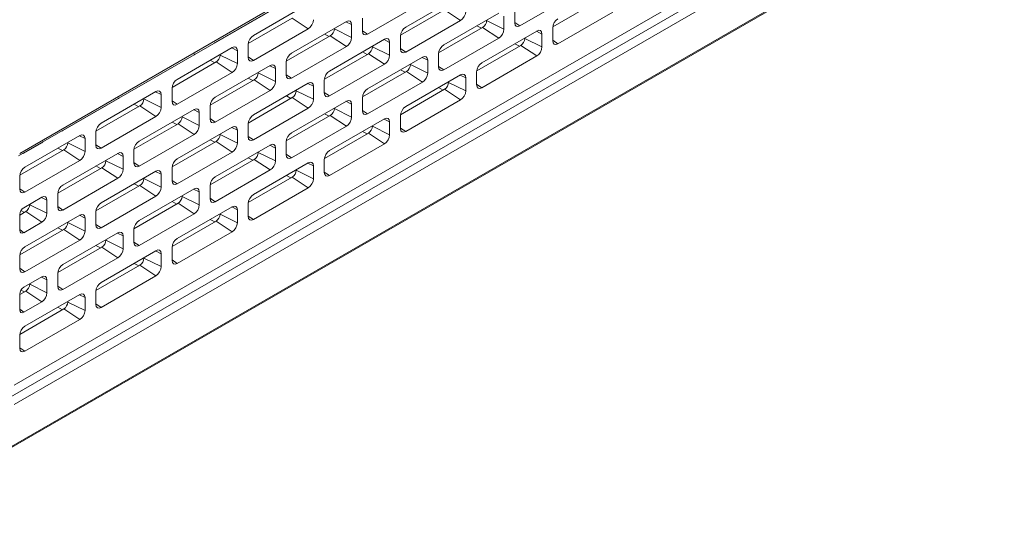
# Model space of a CAD drawing. Header units: millimetres. Extents: x 11 to 1665, y 44 to 957.
# Tile 45 of 69: x 1368 to 1455, y 384 to 429. Entities that reach past the tile are written whole.
import ezdxf

# ---------------------------------------------------------------- set-up
doc = ezdxf.new("R2010")
doc.units = ezdxf.units.MM
doc.header["$MEASUREMENT"] = 0
doc.layers.get('0').update_dxf_attribs({"lineweight": 25})

msp = doc.modelspace()

# ---------------------------------------------------------------- linework, layer by layer
at = {"color": 0, "linetype": 'Continuous', "lineweight": 0, "extrusion": (-5.55112e-17, 0.816497, 0.57735)}
for p, q in [((1356.235, 384.405), (1663.827, 561.993)), ((1356.297, 384.542), (1663.889, 562.13)), ((1366.904, 395.069), (1651.868, 559.593)), ((1652.575, 559.142), (1367.611, 394.618)), ((1367.611, 396.337), (1602.724, 532.079)), ((1367.985, 416.569), (1406.911, 439.043)), ((1368.088, 416.798), (1407.015, 439.272)), ((1412.212, 428.046), (1417.056, 430.842)), ((1393.544, 430.005), (1388.701, 427.209)), ((1398.777, 427.311), (1403.621, 430.107)), ((1406.979, 430.74), (1402.136, 427.943)), ((1415.117, 427.967), (1419, 430.209)), ((1385.342, 426.576), (1390.186, 429.372)), ((1401.681, 427.232), (1405.565, 429.474)), ((1410.338, 429.168), (1405.494, 426.372)), ((1405.565, 429.474), (1406.979, 428.535)), ((1411.752, 429.454), (1411.752, 428.311)), ((1415.571, 426.474), (1420.414, 429.27)), ((1388.246, 426.497), (1392.13, 428.74)), ((1396.903, 428.433), (1392.059, 425.637)), ((1392.13, 428.74), (1393.544, 427.801)), ((1396.869, 428.413), (1397.363, 428.168)), ((1398.317, 428.719), (1398.317, 427.576)), ((1402.136, 425.739), (1406.979, 428.535)), ((1409.277, 428.515), (1409.277, 428.556)), ((1409.277, 428.515), (1410.798, 427.76)), ((1410.798, 427.76), (1410.798, 428.903)), ((1411.752, 428.351), (1412.212, 428.046)), ((1388.701, 425.004), (1393.544, 427.801)), ((1394.968, 427.316), (1395.377, 427.103)), ((1395.842, 427.78), (1395.842, 427.821)), ((1395.842, 427.78), (1397.363, 427.025)), ((1397.363, 427.025), (1397.363, 428.168)), ((1398.317, 427.616), (1398.777, 427.311)), ((1405.04, 425.66), (1408.924, 427.903)), ((1408.403, 428.051), (1408.812, 427.838)), ((1413.697, 427.596), (1408.853, 424.8)), ((1408.924, 427.903), (1410.338, 426.964)), ((1413.662, 427.577), (1414.156, 427.331)), ((1414.156, 426.188), (1414.156, 427.331)), ((1415.111, 427.882), (1415.111, 426.739)), ((1385.33, 426.583), (1385.342, 426.576)), ((1391.605, 424.926), (1395.489, 427.168)), ((1400.262, 426.862), (1395.418, 424.065)), ((1395.489, 427.168), (1396.903, 426.229)), ((1400.227, 426.842), (1400.721, 426.596)), ((1400.721, 425.453), (1400.721, 426.596)), ((1401.676, 427.147), (1401.676, 426.004)), ((1405.494, 424.167), (1410.338, 426.964)), ((1411.762, 426.479), (1412.171, 426.266)), ((1412.636, 426.943), (1412.636, 426.984)), ((1412.636, 426.943), (1414.156, 426.188)), ((1415.111, 426.779), (1415.571, 426.474)), ((1386.827, 426.127), (1381.983, 423.33)), ((1386.792, 426.107), (1387.286, 425.861)), ((1387.286, 424.718), (1387.286, 425.861)), ((1388.241, 426.413), (1388.241, 425.269)), ((1392.059, 423.432), (1396.903, 426.229)), ((1394.964, 423.354), (1398.848, 425.596)), ((1398.327, 425.744), (1398.736, 425.532)), ((1398.848, 425.596), (1400.262, 424.657)), ((1399.201, 426.208), (1399.201, 426.249)), ((1399.201, 426.208), (1400.721, 425.453)), ((1401.676, 426.044), (1402.136, 425.739)), ((1405.035, 425.576), (1405.035, 424.433)), ((1408.399, 424.089), (1412.283, 426.331)), ((1412.283, 426.331), (1413.697, 425.392)), ((1378.624, 422.697), (1383.468, 425.494)), ((1381.529, 422.619), (1385.413, 424.861)), ((1383.457, 425.502), (1383.468, 425.494)), ((1384.892, 425.009), (1385.301, 424.797)), ((1385.413, 424.861), (1386.827, 423.922)), ((1385.766, 425.474), (1385.766, 425.514)), ((1385.766, 425.474), (1387.286, 424.718)), ((1388.241, 425.309), (1388.701, 425.004)), ((1391.6, 424.841), (1391.6, 423.698)), ((1403.621, 425.29), (1398.777, 422.493)), ((1403.586, 425.27), (1404.08, 425.024)), ((1404.08, 423.881), (1404.08, 425.024)), ((1408.853, 422.595), (1413.697, 425.392)), ((1381.983, 421.126), (1386.827, 423.922)), ((1390.186, 424.555), (1385.342, 421.758)), ((1389.125, 423.902), (1389.125, 423.943)), ((1389.125, 423.902), (1390.645, 423.147)), ((1390.151, 424.535), (1390.645, 424.29)), ((1390.645, 423.147), (1390.645, 424.29)), ((1395.418, 421.861), (1400.262, 424.657)), ((1398.323, 421.782), (1402.206, 424.024)), ((1401.685, 424.173), (1402.095, 423.96)), ((1402.206, 424.024), (1403.621, 423.085)), ((1402.56, 424.637), (1402.56, 424.677)), ((1402.56, 424.637), (1404.08, 423.881)), ((1405.035, 424.472), (1405.494, 424.167)), ((1408.394, 424.004), (1408.394, 422.861)), ((1384.888, 421.047), (1388.771, 423.289)), ((1388.25, 423.438), (1388.66, 423.225)), ((1393.544, 422.983), (1388.701, 420.187)), ((1388.771, 423.289), (1390.186, 422.35)), ((1391.6, 423.737), (1392.059, 423.432)), ((1393.51, 422.963), (1394.004, 422.718)), ((1394.958, 423.269), (1394.958, 422.126)), ((1398.777, 420.289), (1403.621, 423.085)), ((1406.979, 423.718), (1402.136, 420.922)), ((1405.919, 423.065), (1405.919, 423.106)), ((1405.919, 423.065), (1407.439, 422.31)), ((1406.945, 423.698), (1407.439, 423.453)), ((1407.439, 422.31), (1407.439, 423.453)), ((1380.109, 422.248), (1375.266, 419.452)), ((1378.613, 422.705), (1378.624, 422.697)), ((1380.075, 422.228), (1380.569, 421.983)), ((1381.523, 422.534), (1381.523, 421.391)), ((1385.342, 419.554), (1390.186, 422.35)), ((1392.484, 422.33), (1392.484, 422.371)), ((1392.484, 422.33), (1394.004, 421.575)), ((1394.004, 421.575), (1394.004, 422.718)), ((1394.958, 422.166), (1395.418, 421.861)), ((1401.681, 420.21), (1405.565, 422.453)), ((1405.044, 422.601), (1405.453, 422.388)), ((1405.565, 422.453), (1406.979, 421.514)), ((1408.394, 422.901), (1408.853, 422.595)), ((1371.907, 418.819), (1376.75, 421.616)), ((1376.739, 421.623), (1376.75, 421.616)), ((1379.049, 421.595), (1379.049, 421.636)), ((1379.049, 421.595), (1380.569, 420.84)), ((1380.569, 420.84), (1380.569, 421.983)), ((1381.523, 421.431), (1381.983, 421.126)), ((1388.246, 419.475), (1392.13, 421.718)), ((1391.609, 421.866), (1392.018, 421.653)), ((1396.903, 421.411), (1392.059, 418.615)), ((1392.13, 421.718), (1393.544, 420.779)), ((1396.869, 421.392), (1397.363, 421.146)), ((1398.317, 421.697), (1398.317, 420.554)), ((1402.136, 418.717), (1406.979, 421.514)), ((1374.811, 418.741), (1378.695, 420.983)), ((1378.174, 421.131), (1378.583, 420.918)), ((1383.468, 420.677), (1378.624, 417.88)), ((1378.695, 420.983), (1380.109, 420.044)), ((1383.434, 420.657), (1383.928, 420.411)), ((1383.928, 419.268), (1383.928, 420.411)), ((1384.882, 420.962), (1384.882, 419.819)), ((1388.701, 417.982), (1393.544, 420.779)), ((1395.842, 420.758), (1395.842, 420.799)), ((1395.842, 420.758), (1397.363, 420.003)), ((1397.363, 420.003), (1397.363, 421.146)), ((1398.317, 420.594), (1398.777, 420.289)), ((1375.266, 417.247), (1380.109, 420.044)), ((1381.533, 419.559), (1381.942, 419.347)), ((1382.407, 420.023), (1382.407, 420.064)), ((1382.407, 420.023), (1383.928, 419.268)), ((1384.882, 419.859), (1385.342, 419.554)), ((1391.605, 417.904), (1395.489, 420.146)), ((1394.968, 420.294), (1395.377, 420.081)), ((1400.262, 419.84), (1395.418, 417.043)), ((1395.489, 420.146), (1396.903, 419.207)), ((1400.227, 419.82), (1400.721, 419.574)), ((1400.721, 418.431), (1400.721, 419.574)), ((1401.676, 420.125), (1401.676, 418.982)), ((1371.895, 418.827), (1371.907, 418.819)), ((1374.806, 418.656), (1374.806, 417.513)), ((1378.17, 417.169), (1382.054, 419.411)), ((1386.827, 419.105), (1381.983, 416.308)), ((1382.054, 419.411), (1383.468, 418.472)), ((1386.792, 419.085), (1387.286, 418.84)), ((1387.286, 417.696), (1387.286, 418.84)), ((1388.241, 419.391), (1388.241, 418.248)), ((1392.059, 416.41), (1396.903, 419.207)), ((1398.327, 418.722), (1398.736, 418.51)), ((1399.201, 419.187), (1399.201, 419.227)), ((1399.201, 419.187), (1400.721, 418.431)), ((1401.676, 419.022), (1402.136, 418.717)), ((1373.392, 418.37), (1368.548, 415.574)), ((1372.331, 417.717), (1372.331, 417.758)), ((1373.357, 418.35), (1373.851, 418.105)), ((1373.851, 416.962), (1373.851, 418.105)), ((1378.624, 415.676), (1383.468, 418.472)), ((1381.529, 415.597), (1385.413, 417.839)), ((1384.892, 417.988), (1385.301, 417.775)), ((1385.413, 417.839), (1386.827, 416.9)), ((1385.766, 418.452), (1385.766, 418.492)), ((1385.766, 418.452), (1387.286, 417.696)), ((1388.241, 418.287), (1388.701, 417.982)), ((1391.6, 417.819), (1391.6, 416.676)), ((1394.964, 416.332), (1398.848, 418.574)), ((1398.848, 418.574), (1400.262, 417.635)), ((1368.094, 414.862), (1371.978, 417.104)), ((1368.441, 416.818), (1370.033, 417.737)), ((1370.022, 417.745), (1370.033, 417.737)), ((1371.456, 417.253), (1371.866, 417.04)), ((1371.978, 417.104), (1373.392, 416.165)), ((1372.331, 417.717), (1373.851, 416.962)), ((1374.806, 417.553), (1375.266, 417.247)), ((1378.165, 417.084), (1378.165, 415.941)), ((1381.983, 414.104), (1386.827, 416.9)), ((1390.186, 417.533), (1385.342, 414.737)), ((1389.125, 416.88), (1389.125, 416.921)), ((1390.151, 417.513), (1390.645, 417.268)), ((1390.645, 416.125), (1390.645, 417.268)), ((1395.418, 414.839), (1400.262, 417.635)), ((1368.441, 416.818), (1368.43, 416.826)), ((1368.548, 413.369), (1373.392, 416.165)), ((1376.75, 416.798), (1371.907, 414.002)), ((1375.69, 416.145), (1375.69, 416.186)), ((1375.69, 416.145), (1377.21, 415.39)), ((1376.716, 416.778), (1377.21, 416.533)), ((1377.21, 415.39), (1377.21, 416.533)), ((1384.888, 414.025), (1388.771, 416.268)), ((1388.25, 416.416), (1388.66, 416.203)), ((1388.771, 416.268), (1390.186, 415.329)), ((1389.125, 416.88), (1390.645, 416.125)), ((1391.6, 416.716), (1392.059, 416.41)), ((1394.958, 416.247), (1394.958, 415.104)), ((1371.453, 413.29), (1375.336, 415.533)), ((1374.815, 415.681), (1375.225, 415.468)), ((1380.109, 415.227), (1375.266, 412.43)), ((1375.336, 415.533), (1376.75, 414.594)), ((1378.165, 415.981), (1378.624, 415.676)), ((1380.075, 415.207), (1380.569, 414.961)), ((1381.523, 415.512), (1381.523, 414.369)), ((1385.342, 412.532), (1390.186, 415.329)), ((1393.544, 415.961), (1388.701, 413.165)), ((1392.484, 415.308), (1392.484, 415.349)), ((1392.484, 415.308), (1394.004, 414.553)), ((1393.51, 415.941), (1394.004, 415.696)), ((1394.004, 414.553), (1394.004, 415.696)), ((1368.088, 414.777), (1368.088, 413.634)), ((1371.907, 411.797), (1376.75, 414.594)), ((1379.049, 414.573), (1379.049, 414.614)), ((1379.049, 414.573), (1380.569, 413.818)), ((1380.569, 413.818), (1380.569, 414.961)), ((1381.523, 414.409), (1381.983, 414.104)), ((1388.246, 412.454), (1392.13, 414.696)), ((1391.609, 414.844), (1392.018, 414.631)), ((1392.13, 414.696), (1393.544, 413.757)), ((1394.958, 415.144), (1395.418, 414.839)), ((1368.088, 413.674), (1368.548, 413.369)), ((1374.811, 411.719), (1378.695, 413.961)), ((1378.174, 414.109), (1378.583, 413.896)), ((1383.468, 413.655), (1378.624, 410.858)), ((1378.695, 413.961), (1380.109, 413.022)), ((1383.434, 413.635), (1383.928, 413.389)), ((1384.882, 413.941), (1384.882, 412.797)), ((1388.701, 410.96), (1393.544, 413.757)), ((1370.033, 412.92), (1368.441, 412.001)), ((1369.999, 412.9), (1370.493, 412.655)), ((1370.493, 411.511), (1370.493, 412.655)), ((1371.447, 413.206), (1371.447, 412.063)), ((1375.266, 410.225), (1380.109, 413.022)), ((1382.407, 413.002), (1382.407, 413.042)), ((1382.407, 413.002), (1383.928, 412.246)), ((1383.928, 412.246), (1383.928, 413.389)), ((1384.882, 412.837), (1385.342, 412.532)), ((1368.199, 411.75), (1368.507, 411.59)), ((1368.972, 412.267), (1368.972, 412.308)), ((1368.972, 412.267), (1370.493, 411.511)), ((1371.447, 412.102), (1371.907, 411.797)), ((1378.17, 410.147), (1382.054, 412.389)), ((1381.533, 412.537), (1381.942, 412.325)), ((1386.827, 412.083), (1381.983, 409.286)), ((1382.054, 412.389), (1383.468, 411.45)), ((1386.792, 412.063), (1387.286, 411.818)), ((1387.286, 410.675), (1387.286, 411.818)), ((1388.241, 412.369), (1388.241, 411.226)), ((1368.088, 411.348), (1368.619, 411.654)), ((1368.088, 410), (1368.088, 411.39)), ((1373.392, 411.348), (1368.548, 408.552)), ((1368.619, 411.654), (1370.033, 410.715)), ((1373.357, 411.328), (1373.851, 411.083)), ((1373.851, 409.94), (1373.851, 411.083)), ((1374.806, 411.634), (1374.806, 410.491)), ((1378.624, 408.654), (1383.468, 411.45)), ((1381.529, 408.575), (1385.413, 410.817)), ((1384.892, 410.966), (1385.301, 410.753)), ((1385.413, 410.817), (1386.827, 409.878)), ((1385.766, 411.43), (1385.766, 411.471)), ((1385.766, 411.43), (1387.286, 410.675)), ((1388.241, 411.265), (1388.701, 410.96)), ((1368.441, 409.796), (1368.088, 410.066)), ((1368.094, 407.84), (1371.978, 410.083)), ((1368.441, 409.796), (1370.033, 410.715)), ((1371.456, 410.231), (1371.866, 410.018)), ((1371.978, 410.083), (1373.392, 409.144)), ((1372.331, 410.695), (1372.331, 410.736)), ((1372.331, 410.695), (1373.851, 409.94)), ((1374.806, 410.531), (1375.266, 410.225)), ((1378.165, 410.062), (1378.165, 408.919)), ((1368.548, 406.347), (1373.392, 409.144)), ((1376.75, 409.776), (1371.907, 406.98)), ((1375.69, 409.123), (1375.69, 409.164)), ((1375.69, 409.123), (1377.21, 408.368)), ((1376.716, 409.756), (1377.21, 409.511)), ((1377.21, 408.368), (1377.21, 409.511)), ((1381.983, 407.082), (1386.827, 409.878)), ((1371.453, 406.269), (1375.336, 408.511)), ((1374.815, 408.659), (1375.225, 408.446)), ((1380.109, 408.205), (1375.266, 405.408)), ((1375.336, 408.511), (1376.75, 407.572)), ((1378.165, 408.959), (1378.624, 408.654)), ((1381.523, 408.49), (1381.523, 407.347)), ((1368.088, 407.756), (1368.088, 406.612)), ((1371.907, 404.775), (1376.75, 407.572)), ((1379.049, 407.551), (1379.049, 407.592)), ((1379.049, 407.551), (1380.569, 406.796)), ((1380.075, 408.185), (1380.569, 407.939)), ((1380.569, 406.796), (1380.569, 407.939)), ((1381.523, 407.387), (1381.983, 407.082)), ((1368.088, 406.652), (1368.548, 406.347)), ((1374.811, 404.697), (1378.695, 406.939)), ((1378.174, 407.087), (1378.583, 406.875)), ((1378.695, 406.939), (1380.109, 406)), ((1370.033, 405.898), (1368.441, 404.979)), ((1369.999, 405.878), (1370.493, 405.633)), ((1370.493, 404.49), (1370.493, 405.633)), ((1371.447, 406.184), (1371.447, 405.041)), ((1375.266, 403.204), (1380.109, 406)), ((1368.199, 404.728), (1368.507, 404.568)), ((1368.972, 405.245), (1368.972, 405.286)), ((1368.972, 405.245), (1370.493, 404.49)), ((1371.447, 405.081), (1371.907, 404.775)), ((1368.088, 404.326), (1368.619, 404.632)), ((1368.088, 402.978), (1368.088, 404.368)), ((1373.392, 404.326), (1368.548, 401.53)), ((1368.619, 404.632), (1370.033, 403.693)), ((1373.357, 404.306), (1373.851, 404.061)), ((1373.851, 402.918), (1373.851, 404.061)), ((1374.806, 404.612), (1374.806, 403.469)), ((1368.441, 402.774), (1368.088, 403.044)), ((1368.094, 400.819), (1371.978, 403.061)), ((1368.441, 402.774), (1370.033, 403.693)), ((1371.456, 403.209), (1371.866, 402.996)), ((1371.978, 403.061), (1373.392, 402.122)), ((1372.331, 403.673), (1372.331, 403.714)), ((1372.331, 403.673), (1373.851, 402.918)), ((1374.806, 403.509), (1375.266, 403.204)), ((1368.548, 399.325), (1373.392, 402.122)), ((1368.088, 400.734), (1368.088, 399.591)), ((1368.088, 399.63), (1368.548, 399.325))]:
    msp.add_line(p, q, dxfattribs=at)
at = {"color": 0, "linetype": 'Continuous', "lineweight": 0}
for centre, major_axis, start_param, end_param in [((1406.979, 429.066), (0.325, 0.563), -2.356194, -0.785398), ((1393.544, 428.331), (0.325, 0.563), -2.356194, -0.785398), ((1396.903, 427.903), (0.325, 0.563), -0.785398, 0.785398), ((1408.924, 428.311), (0.25, 0.433), -2.356194, -0.785398), ((1412.212, 428.576), (-0.325, -0.563), -0.785398, 0.785398), ((1415.571, 428.148), (-0.325, -0.563), -2.356194, -0.785398), ((1395.489, 427.576), (0.25, 0.433), -2.356194, -0.785398), ((1398.777, 427.841), (-0.325, -0.563), -0.785398, 0.785398), ((1402.136, 427.413), (-0.325, -0.563), -2.356194, -0.785398), ((1410.338, 427.494), (0.325, 0.563), -2.356194, -0.785398), ((1413.697, 427.066), (0.325, 0.563), -0.785398, 0.785398), ((1385.342, 427.107), (0.325, 0.563), -2.587934, -2.356194), ((1388.701, 426.678), (-0.325, -0.563), -2.356194, -0.785398), ((1396.903, 426.76), (0.325, 0.563), -2.356194, -0.785398), ((1400.262, 426.331), (0.325, 0.563), -0.785398, 0.785398), ((1412.283, 426.739), (0.25, 0.433), -2.356194, -0.785398), ((1415.571, 427.004), (-0.325, -0.563), -0.785398, 0.785398), ((1383.468, 426.025), (0.325, 0.563), -2.356194, -2.124455), ((1386.827, 425.596), (0.325, 0.563), -0.785398, 0.785398), ((1392.059, 425.106), (-0.325, -0.563), -2.356194, -0.785398), ((1398.848, 426.004), (0.25, 0.433), -2.356194, -0.785398), ((1402.136, 426.27), (-0.325, -0.563), -0.785398, 0.785398), ((1405.494, 425.841), (-0.325, -0.563), -2.356194, -0.785398), ((1413.697, 425.923), (0.325, 0.563), -2.356194, -0.785398), ((1385.413, 425.269), (0.25, 0.433), -2.356194, -0.785398), ((1386.827, 424.453), (0.325, 0.563), -2.356194, -0.785398), ((1388.701, 425.535), (-0.325, -0.563), -0.785398, 0.785398), ((1390.186, 424.024), (0.325, 0.563), -0.785398, 0.785398), ((1400.262, 425.188), (0.325, 0.563), -2.356194, -0.785398), ((1403.621, 424.759), (0.325, 0.563), -0.785398, 0.785398), ((1408.853, 424.269), (-0.325, -0.563), -2.356194, -0.785398), ((1388.771, 423.698), (0.25, 0.433), -2.356194, -0.785398), ((1395.418, 423.534), (-0.325, -0.563), -2.356194, -0.785398), ((1402.206, 424.433), (0.25, 0.433), -2.356194, -0.785398), ((1403.621, 423.616), (0.325, 0.563), -2.356194, -0.785398), ((1405.494, 424.698), (-0.325, -0.563), -0.785398, 0.785398), ((1406.979, 423.187), (0.325, 0.563), -0.785398, 0.785398), ((1381.983, 422.8), (-0.325, -0.563), -2.356194, -0.785398), ((1390.186, 422.881), (0.325, 0.563), -2.356194, -0.785398), ((1392.059, 423.963), (-0.325, -0.563), -0.785398, 0.785398), ((1393.544, 422.453), (0.325, 0.563), -0.785398, 0.785398), ((1405.565, 422.861), (0.25, 0.433), -2.356194, -0.785398), ((1378.624, 423.228), (0.325, 0.563), -2.587934, -2.356194), ((1380.109, 421.718), (0.325, 0.563), -0.785398, 0.785398), ((1392.13, 422.126), (0.25, 0.433), -2.356194, -0.785398), ((1395.418, 422.391), (-0.325, -0.563), -0.785398, 0.785398), ((1398.777, 421.963), (-0.325, -0.563), -2.356194, -0.785398), ((1406.979, 422.044), (0.325, 0.563), -2.356194, -0.785398), ((1408.853, 423.126), (-0.325, -0.563), -0.785398, 0.785398), ((1376.75, 422.146), (0.325, 0.563), -2.356194, -2.124455), ((1378.695, 421.391), (0.25, 0.433), -2.356194, -0.785398), ((1381.983, 421.656), (-0.325, -0.563), -0.785398, 0.785398), ((1385.342, 421.228), (-0.325, -0.563), -2.356194, -0.785398), ((1393.544, 421.309), (0.325, 0.563), -2.356194, -0.785398), ((1396.903, 420.881), (0.325, 0.563), -0.785398, 0.785398), ((1380.109, 420.575), (0.325, 0.563), -2.356194, -0.785398), ((1383.468, 420.146), (0.325, 0.563), -0.785398, 0.785398), ((1395.489, 420.554), (0.25, 0.433), -2.356194, -0.785398), ((1398.777, 420.82), (-0.325, -0.563), -0.785398, 0.785398), ((1402.136, 420.391), (-0.325, -0.563), -2.356194, -0.785398), ((1382.054, 419.819), (0.25, 0.433), -2.356194, -0.785398), ((1385.342, 420.085), (-0.325, -0.563), -0.785398, 0.785398), ((1388.701, 419.656), (-0.325, -0.563), -2.356194, -0.785398), ((1396.903, 419.738), (0.325, 0.563), -2.356194, -0.785398), ((1400.262, 419.309), (0.325, 0.563), -0.785398, 0.785398), ((1371.907, 419.35), (0.325, 0.563), -2.587934, -2.356194), ((1375.266, 418.921), (-0.325, -0.563), -2.356194, -0.785398), ((1383.468, 419.003), (0.325, 0.563), -2.356194, -0.785398), ((1386.827, 418.574), (0.325, 0.563), -0.785398, 0.785398), ((1398.848, 418.982), (0.25, 0.433), -2.356194, -0.785398), ((1402.136, 419.248), (-0.325, -0.563), -0.785398, 0.785398), ((1370.033, 418.268), (0.325, 0.563), -2.356194, -2.124455), ((1373.392, 417.839), (0.325, 0.563), -0.785398, 0.785398), ((1378.624, 417.349), (-0.325, -0.563), -2.356194, -0.785398), ((1385.413, 418.248), (0.25, 0.433), -2.356194, -0.785398), ((1388.701, 418.513), (-0.325, -0.563), -0.785398, 0.785398), ((1392.059, 418.084), (-0.325, -0.563), -2.356194, -0.785398), ((1400.262, 418.166), (0.325, 0.563), -2.356194, -0.785398), ((1371.978, 417.513), (0.25, 0.433), -2.356194, -0.785398), ((1373.392, 416.696), (0.325, 0.563), -2.356194, -0.785398), ((1375.266, 417.778), (-0.325, -0.563), -0.785398, 0.785398), ((1376.75, 416.268), (0.325, 0.563), -0.785398, 0.785398), ((1386.827, 417.431), (0.325, 0.563), -2.356194, -0.785398), ((1390.186, 417.002), (0.325, 0.563), -0.785398, 0.785398), ((1395.418, 416.512), (-0.325, -0.563), -2.356194, -0.785398), ((1375.336, 415.941), (0.25, 0.433), -2.356194, -0.785398), ((1381.983, 415.778), (-0.325, -0.563), -2.356194, -0.785398), ((1388.771, 416.676), (0.25, 0.433), -2.356194, -0.785398), ((1390.186, 415.859), (0.325, 0.563), -2.356194, -0.785398), ((1392.059, 416.941), (-0.325, -0.563), -0.785398, 0.785398), ((1393.544, 415.431), (0.325, 0.563), -0.785398, 0.785398), ((1368.548, 415.043), (-0.325, -0.563), -2.356194, -0.785398), ((1376.75, 415.124), (0.325, 0.563), -2.356194, -0.785398), ((1378.624, 416.206), (-0.325, -0.563), -0.785398, 0.785398), ((1380.109, 414.696), (0.325, 0.563), -0.785398, 0.785398), ((1392.13, 415.104), (0.25, 0.433), -2.356194, -0.785398), ((1378.695, 414.369), (0.25, 0.433), -2.356194, -0.785398), ((1381.983, 414.635), (-0.325, -0.563), -0.785398, 0.785398), ((1385.342, 414.206), (-0.325, -0.563), -2.356194, -0.785398), ((1393.544, 414.288), (0.325, 0.563), -2.356194, -0.785398), ((1395.418, 415.369), (-0.325, -0.563), -0.785398, 0.785398), ((1368.548, 413.9), (-0.325, -0.563), -0.785398, 0.785398), ((1371.907, 413.471), (-0.325, -0.563), -2.356194, -0.785398), ((1380.109, 413.553), (0.325, 0.563), -2.356194, -0.785398), ((1383.468, 413.124), (0.325, 0.563), -0.785398, 0.785398), ((1370.033, 412.389), (0.325, 0.563), -0.785398, 0.785398), ((1382.054, 412.797), (0.25, 0.433), -2.356194, -0.785398), ((1385.342, 413.063), (-0.325, -0.563), -0.785398, 0.785398), ((1388.701, 412.634), (-0.325, -0.563), -2.356194, -0.785398), ((1368.619, 412.063), (0.25, 0.433), -2.356194, -0.785398), ((1371.907, 412.328), (-0.325, -0.563), -0.785398, 0.785398), ((1375.266, 411.899), (-0.325, -0.563), -2.356194, -0.785398), ((1383.468, 411.981), (0.325, 0.563), -2.356194, -0.785398), ((1386.827, 411.552), (0.325, 0.563), -0.785398, 0.785398), ((1370.033, 411.246), (0.325, 0.563), -2.356194, -0.785398), ((1373.392, 410.817), (0.325, 0.563), -0.785398, 0.785398), ((1378.624, 410.328), (-0.325, -0.563), -2.356194, -0.785398), ((1385.413, 411.226), (0.25, 0.433), -2.356194, -0.785398), ((1388.701, 411.491), (-0.325, -0.563), -0.785398, 0.785398), ((1371.978, 410.491), (0.25, 0.433), -2.356194, -0.785398), ((1373.392, 409.674), (0.325, 0.563), -2.356194, -0.785398), ((1375.266, 410.756), (-0.325, -0.563), -0.785398, 0.785398), ((1386.827, 410.409), (0.325, 0.563), -2.356194, -0.785398), ((1375.336, 408.919), (0.25, 0.433), -2.356194, -0.785398), ((1376.75, 409.246), (0.325, 0.563), -0.785398, 0.785398), ((1381.983, 408.756), (-0.325, -0.563), -2.356194, -0.785398), ((1368.548, 408.021), (-0.325, -0.563), -2.356194, -0.785398), ((1376.75, 408.103), (0.325, 0.563), -2.356194, -0.785398), ((1378.624, 409.184), (-0.325, -0.563), -0.785398, 0.785398), ((1380.109, 407.674), (0.325, 0.563), -0.785398, 0.785398), ((1378.695, 407.347), (0.25, 0.433), -2.356194, -0.785398), ((1381.983, 407.613), (-0.325, -0.563), -0.785398, 0.785398), ((1368.548, 406.878), (-0.325, -0.563), -0.785398, 0.785398), ((1371.907, 406.449), (-0.325, -0.563), -2.356194, -0.785398), ((1380.109, 406.531), (0.325, 0.563), -2.356194, -0.785398), ((1370.033, 405.367), (0.325, 0.563), -0.785398, 0.785398), ((1368.619, 405.041), (0.25, 0.433), -2.356194, -0.785398), ((1371.907, 405.306), (-0.325, -0.563), -0.785398, 0.785398), ((1375.266, 404.877), (-0.325, -0.563), -2.356194, -0.785398), ((1370.033, 404.224), (0.325, 0.563), -2.356194, -0.785398), ((1373.392, 403.796), (0.325, 0.563), -0.785398, 0.785398), ((1371.978, 403.469), (0.25, 0.433), -2.356194, -0.785398), ((1375.266, 403.734), (-0.325, -0.563), -0.785398, 0.785398), ((1373.392, 402.652), (0.325, 0.563), -2.356194, -0.785398), ((1368.548, 400.999), (-0.325, -0.563), -2.356194, -0.785398), ((1368.548, 399.856), (-0.325, -0.563), -0.785398, 0.785398)]:
    msp.add_ellipse(centre, major_axis=major_axis, ratio=0.57735, start_param=start_param, end_param=end_param, dxfattribs=at)
at = {"color": 0, "linetype": 'Continuous', "lineweight": 0, "extrusion": (4.0637e-17, -1.51659e-16, -1)}
for centre, end_param in [((1368.443, 417.229), -0.518572), ((1368.443, 410.207), 0.782601), ((1368.443, 403.185), 0.782601)]:
    msp.add_ellipse(centre, major_axis=(-0.251, -0.435), ratio=0.57413, start_param=-0.782601, end_param=end_param, dxfattribs=at)
at = {"color": 0, "linetype": 'Continuous', "lineweight": 0, "extrusion": (7.21111e-17, -4.16334e-17, -1)}
for centre in [(1368.443, 411.593), (1368.443, 404.571)]:
    msp.add_ellipse(centre, major_axis=(0.25, 0.433), ratio=0.580589, start_param=-2.353398, end_param=-0.788195, dxfattribs=at)

doc.saveas('drawing.dxf')
